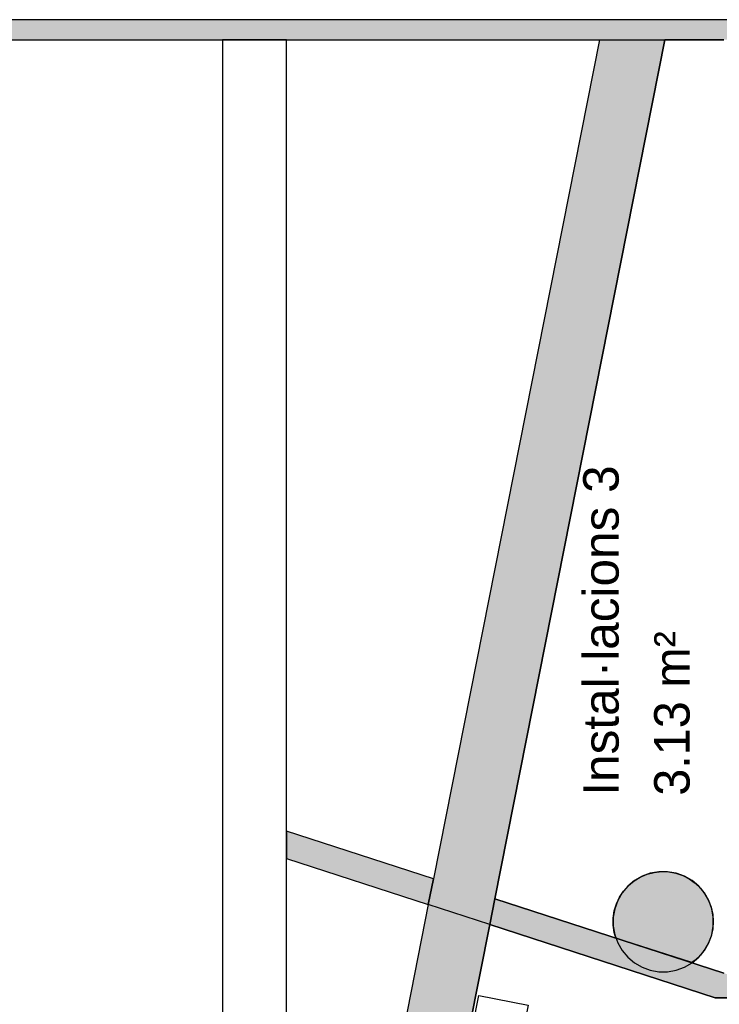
# Model space of a CAD drawing. Header units: metres. Extents: x -1 to 444, y -6 to 31.
# Tile 11 of 76: x 397.84 to 401.34, y 23.45 to 28.36. Entities that reach past the tile are written whole.
import ezdxf

# ---------------------------------------------------------------- set-up
doc = ezdxf.new("R2010")
doc.units = ezdxf.units.M
doc.linetypes.add('CONTINUA', pattern=[0])
for name, color, linetype, lineweight in [('3D PA MURS', 7, 'CONTINUA', 25), ('3D PA PILARS', 7, 'CONTINUA', 25), ('INS PA  CLIMATITZACIO', 7, 'CONTINUA', 25), ('PA LOCALS', 7, 'CONTINUA', 25)]:
    doc.layers.add(name, color=color, linetype=linetype, lineweight=lineweight)
doc.styles.add('ARIAL', font='arial.ttf')

# ---------------------------------------------------------------- blocks, each defined once
blk = doc.blocks.new('_CLOSEDFILLED')
at = {"color": 0, "linetype": 'ByBlock', "lineweight": -2}
blk.add_solid([(-1, 0), (0, 0), (-1, 0)], dxfattribs=at)

msp = doc.modelspace()

# ---------------------------------------------------------------- hatches: boundary and pattern name
at = {"layer": '3D PA MURS', "linetype": 'CONTINUA', "lineweight": 18, "true_color": 0xa0a0a0, "transparency": 33554687}
for points in [[(400.7584, 28.3639), (391.6997, 28.3639), (391.6997, 28.2639), (400.7386, 28.2639)], [(401.4587, 28.3639), (400.7584, 28.3639), (400.7386, 28.2639), (401.4587, 28.2639)], [(400.1908, 23.8458), (401.0648, 28.2639), (400.7386, 28.2639), (399.8843, 23.9455)], [(399.1772, 24.1754), (399.8843, 23.9454), (399.9097, 24.0738), (399.1772, 24.3121)], [(400.1908, 23.8458), (401.3169, 23.4796), (401.6979, 23.4796), (401.4587, 23.5574), (401.4587, 23.5702), (400.2162, 23.9743)], [(399.8293, 22.0189), (400.1908, 23.8458), (399.8843, 23.9455), (399.5154, 22.081)]]:
    msp.add_hatch(color=253, dxfattribs=at).paths.add_polyline_path(points)
at = {"layer": '3D PA PILARS', "linetype": 'CONTINUA', "lineweight": 18, "transparency": 33554687}
msp.add_hatch(color=9, dxfattribs=at).paths.add_polyline_path([(401.079, 24.1092), (401.0353, 24.1092), (400.9923, 24.1016), (400.9512, 24.0866), (400.9134, 24.0648), (400.8799, 24.0367), (400.8519, 24.0032), (400.83, 23.9654), (400.8151, 23.9244), (400.8075, 23.8813), (400.8075, 23.8376), (400.8151, 23.7946), (400.83, 23.7536), (400.8519, 23.7157), (400.8799, 23.6823), (400.9134, 23.6542), (400.9512, 23.6323), (400.9923, 23.6174), (401.0353, 23.6098), (401.079, 23.6098), (401.122, 23.6174), (401.1631, 23.6323), (401.2009, 23.6542), (401.2344, 23.6823), (401.2625, 23.7157), (401.2843, 23.7536), (401.2993, 23.7946), (401.3068, 23.8376), (401.3068, 23.8813), (401.2993, 23.9244), (401.2843, 23.9654), (401.2625, 24.0032), (401.2344, 24.0367), (401.2009, 24.0648), (401.1631, 24.0866), (401.122, 24.1016)])

# ---------------------------------------------------------------- linework, layer by layer
at = {"layer": '3D PA MURS', "color": 7, "linetype": 'CONTINUA', "lineweight": 25, "transparency": 33554687}
for p, q in [((400.7584, 28.3639), (391.6997, 28.3639)), ((401.0846, 28.3639), (400.7584, 28.3639)), ((401.4587, 28.3639), (401.0846, 28.3639)), ((391.6997, 28.2639), (398.8572, 28.2639)), ((399.1772, 28.2639), (398.8572, 28.2639)), ((398.8572, 28.2639), (398.8572, 18.7539)), ((398.8572, 28.2639), (399.1772, 28.2639)), ((398.8572, 28.2639), (398.8572, 18.7539)), ((399.1772, 24.3121), (399.1772, 28.2639)), ((399.1772, 28.2639), (400.7386, 28.2639)), ((400.7386, 28.2639), (399.9097, 24.0738)), ((400.2162, 23.9743), (401.0648, 28.2639)), ((400.7386, 28.2639), (400.7584, 28.2639)), ((400.7584, 28.2639), (401.0648, 28.2639)), ((401.0648, 28.2639), (401.3587, 28.2639)), ((399.9097, 24.0738), (399.1772, 24.3121)), ((399.1772, 24.3121), (399.1772, 24.1754)), ((399.1772, 24.1754), (399.1772, 24.3121)), ((399.1772, 24.1754), (399.8843, 23.9454)), ((399.1772, 20.3713), (399.1772, 24.1754)), ((399.8843, 23.9455), (399.9097, 24.0738)), ((399.9097, 24.0738), (399.8843, 23.9455)), ((400.1908, 23.8458), (400.2162, 23.9743)), ((400.2162, 23.9743), (400.1908, 23.8458)), ((401.3587, 23.6027), (400.2162, 23.9743)), ((399.8843, 23.9454), (399.5154, 22.081)), ((400.1908, 23.8458), (399.8843, 23.9455)), ((399.8293, 22.0189), (400.1908, 23.8457)), ((400.1908, 23.8457), (400.1908, 23.8458)), ((400.1908, 23.8458), (401.3169, 23.4796)), ((401.3169, 23.4796), (401.6979, 23.4796))]:
    msp.add_line(p, q, dxfattribs=at)
at = {"layer": '3D PA PILARS', "color": 7, "linetype": 'CONTINUA', "lineweight": 25, "transparency": 33554687}
for p, q in [((400.9923, 24.1016), (400.9512, 24.0866)), ((401.0353, 24.1092), (400.9923, 24.1016)), ((401.079, 24.1092), (401.0353, 24.1092)), ((401.122, 24.1016), (401.079, 24.1092)), ((401.1631, 24.0866), (401.122, 24.1016)), ((400.9134, 24.0648), (400.8799, 24.0367)), ((400.9512, 24.0866), (400.9134, 24.0648)), ((401.2009, 24.0648), (401.1631, 24.0866)), ((401.2344, 24.0367), (401.2009, 24.0648)), ((400.8519, 24.0032), (400.83, 23.9654)), ((400.8799, 24.0367), (400.8519, 24.0032)), ((401.2625, 24.0032), (401.2344, 24.0367)), ((401.2843, 23.9654), (401.2625, 24.0032)), ((400.83, 23.9654), (400.8151, 23.9244)), ((401.2993, 23.9244), (401.2843, 23.9654)), ((400.8151, 23.9244), (400.8075, 23.8813)), ((401.3068, 23.8813), (401.2993, 23.9244)), ((400.8075, 23.8813), (400.8075, 23.8376)), ((401.3068, 23.8376), (401.3068, 23.8813)), ((400.8075, 23.8376), (400.8151, 23.7946)), ((401.2993, 23.7946), (401.3068, 23.8376)), ((400.8151, 23.7946), (400.83, 23.7536)), ((400.83, 23.7536), (400.8519, 23.7157)), ((401.2625, 23.7157), (401.2843, 23.7536)), ((401.2843, 23.7536), (401.2993, 23.7946)), ((400.8519, 23.7157), (400.8799, 23.6823)), ((401.2344, 23.6823), (401.2625, 23.7157)), ((400.8799, 23.6823), (400.9134, 23.6542)), ((400.9134, 23.6542), (400.9512, 23.6323)), ((401.1631, 23.6323), (401.2009, 23.6542)), ((401.2009, 23.6542), (401.2344, 23.6823)), ((400.9512, 23.6323), (400.9923, 23.6174)), ((400.9923, 23.6174), (401.0353, 23.6098)), ((401.0353, 23.6098), (401.079, 23.6098)), ((401.079, 23.6098), (401.122, 23.6174)), ((401.122, 23.6174), (401.1631, 23.6323))]:
    msp.add_line(p, q, dxfattribs=at)
at = {"layer": 'INS PA  CLIMATITZACIO', "transparency": 33554687}
msp.add_lwpolyline([(400.3823, 23.4428), (400.0636, 21.834), (399.8183, 21.8826), (400.1371, 23.4914), (400.3823, 23.4428)], close=True, dxfattribs=at)
at = {"layer": 'PA LOCALS', "color": 7, "linetype": 'CONTINUA', "lineweight": 25, "transparency": 33554687}
for p, q in [((401.0648, 28.2639), (400.2162, 23.9743)), ((401.3587, 28.2639), (401.0648, 28.2639)), ((400.9426, 24.0819), (400.9762, 24.0962)), ((400.9762, 24.0962), (401.0115, 24.1054)), ((401.0115, 24.1054), (401.0478, 24.1094)), ((401.0478, 24.1094), (401.0843, 24.1081)), ((401.0843, 24.1081), (401.1202, 24.1015)), ((401.1202, 24.1015), (401.1547, 24.0897)), ((400.8834, 24.0396), (400.9115, 24.0629)), ((400.9115, 24.0629), (400.9426, 24.0819)), ((401.1547, 24.0897), (401.1872, 24.073)), ((401.1872, 24.073), (401.2168, 24.0518)), ((401.2168, 24.0518), (401.2431, 24.0264)), ((400.8389, 23.9819), (400.8591, 24.0124)), ((400.8591, 24.0124), (400.8834, 24.0396)), ((401.2431, 24.0264), (401.2654, 23.9975)), ((401.2654, 23.9975), (401.2833, 23.9657)), ((400.2162, 23.9743), (401.3587, 23.6027)), ((400.8129, 23.9139), (400.8234, 23.9489)), ((400.8234, 23.9489), (400.8389, 23.9819)), ((401.2833, 23.9657), (401.2963, 23.9316)), ((400.8076, 23.8778), (400.8129, 23.9139)), ((401.2963, 23.9316), (401.3043, 23.896)), ((400.8076, 23.8413), (400.8076, 23.8778)), ((401.3043, 23.896), (401.3069, 23.8596)), ((401.3069, 23.8596), (401.3043, 23.8232)), ((400.1908, 23.8457), (398.0927, 13.2407)), ((401.3169, 23.4796), (400.1908, 23.8457)), ((400.8129, 23.8052), (400.8076, 23.8413)), ((400.8212, 23.7777), (400.8129, 23.8052)), ((401.3043, 23.8232), (401.2963, 23.7876)), ((401.1993, 23.6549), (400.8212, 23.7777)), ((401.2833, 23.7535), (401.2654, 23.7216)), ((401.2963, 23.7876), (401.2833, 23.7535)), ((401.2654, 23.7216), (401.2431, 23.6928)), ((401.2168, 23.6674), (401.1993, 23.6549)), ((401.2431, 23.6928), (401.2168, 23.6674)), ((406.0345, 23.4771), (401.3169, 23.4796))]:
    msp.add_line(p, q, dxfattribs=at)

# ---------------------------------------------------------------- block references
at = {"layer": '3D PA PILARS', "color": 7, "linetype": 'CONTINUA', "lineweight": 25, "transparency": 33554687, "xscale": 0.0002666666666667, "yscale": 0.0002666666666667, "zscale": 0.0002666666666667}
msp.add_blockref('_CLOSEDFILLED', (401.0572, 23.8595), dxfattribs=at)

# ---------------------------------------------------------------- texts
at = {"layer": 'PA LOCALS', "color": 7, "linetype": 'CONTINUA', "lineweight": 25, "transparency": 33554687, "char_height": 0.177079, "attachment_point": 7, "rotation": 90, "style": 'ARIAL'}
for s, insert, width in [('\\W1.00;Instal·lacions 3', (400.8371, 24.4886), 1.747499), ('\\W0.98;3.13 m²', (401.1913, 24.4886), 0.928244)]:
    msp.add_mtext(s, dxfattribs=dict(at, insert=insert, width=width))

doc.saveas('drawing.dxf')
